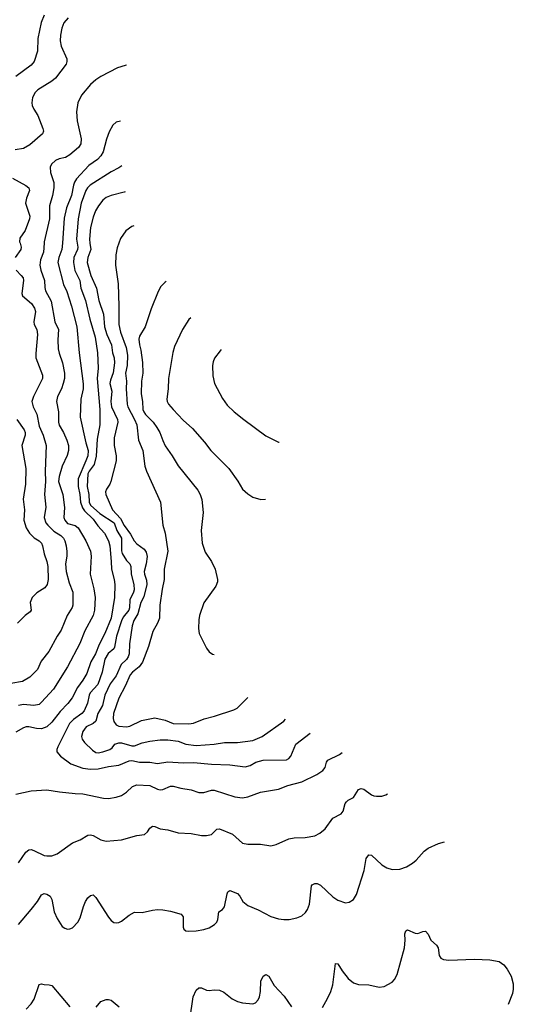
# Model space of a CAD drawing. Header units: inches. Extents: x 884691 to 1028259, y 526745 to 653629.
# Tile 219 of 241: x 1024160 to 1027991, y 614091 to 621735. Entities that reach past the tile are written whole.
import ezdxf

# ---------------------------------------------------------------- set-up
doc = ezdxf.new("R2010")
doc.units = ezdxf.units.IN
doc.header["$MEASUREMENT"] = 0
doc.layers.add('B0621', color=7, linetype='Continuous')
doc.layers.add('B0622', color=7, linetype='Continuous')

msp = doc.modelspace()

# ---------------------------------------------------------------- linework, layer by layer
at = {"layer": 'B0621', "color": 6}
for points, elevation in [([(1024162.4, 620000), (1024172.1, 619970), (1024168.7, 619950), (1024124, 619890)], 3100), ([(1024491, 620000), (1024487.5, 619950), (1024463.6, 619890), (1024456.1, 619850), (1024500.1, 619680.1), (1024524.6, 619624.6), (1024562.6, 619510), (1024603.9, 619350), (1024620.6, 619150), (1024653, 618907), (1024651.8, 618870), (1024634.8, 618790), (1024628.6, 618650), (1024672.8, 618450), (1024690.9, 618390), (1024687.6, 618350), (1024674.4, 618310), (1024614, 618170), (1024613.1, 618110), (1024625.6, 618050), (1024630.9, 617990), (1024646.2, 617946.2), (1024662.9, 617923), (1024730, 617857.9), (1024765.6, 617805.6), (1024818.2, 617750), (1024849.4, 617690), (1024858.9, 617650), (1024870.5, 617529.5), (1024871.5, 617470), (1024893.5, 617390), (1024898, 617350), (1024895.7, 617250), (1024870.5, 617089.5), (1024821.9, 616970), (1024775.9, 616884.1), (1024748.6, 616811.4), (1024710.9, 616749.1), (1024679.9, 616660.1), (1024650, 616606.8), (1024609.3, 616550), (1024568.3, 616470), (1024534.2, 616425.8), (1024474.4, 616365.6), (1024410, 616280.4), (1024370, 616246.2), (1024329, 616231), (1024290, 616232.7), (1024230, 616245.1), (1024210, 616244.6), (1024190, 616238.1), (1024130, 616203.3)], 3300), ([(1024348.7, 620000), (1024346, 619930), (1024322.5, 619870), (1024315.1, 619830), (1024323.4, 619790), (1024352.5, 619710), (1024354.6, 619654.7), (1024360.1, 619630), (1024403.5, 619550), (1024433.4, 619390), (1024460, 619330), (1024455, 619250), (1024459.2, 619179.2), (1024465.9, 619145.9), (1024491.7, 619070), (1024507.3, 618990), (1024507.7, 618950), (1024498, 618910), (1024483.6, 618870), (1024452.6, 618810), (1024446.4, 618770), (1024462.2, 618690), (1024460.2, 618610), (1024467, 618587), (1024499.5, 618530), (1024525.4, 618470), (1024538.1, 618430), (1024540, 618390), (1024528, 618352), (1024490, 618270), (1024467.1, 618190), (1024461.6, 618150), (1024494.2, 618050), (1024508.4, 617948.4), (1024503.7, 617870), (1024509.4, 617849.4), (1024530, 617823.6), (1024590, 617808.1), (1024614.9, 617790), (1024674.1, 617690), (1024709.3, 617610), (1024715.3, 617570), (1024707.8, 617430), (1024736.5, 617316.5), (1024746.9, 617250), (1024740.9, 617150), (1024730.6, 617109.4), (1024665.7, 616990), (1024627.3, 616892.7), (1024530.7, 616710), (1024422.6, 616537.4), (1024330, 616435.9), (1024310, 616419.4), (1024270, 616410.8), (1024190, 616419.2), (1024150, 616411.1)], 3200), ([(1024605.8, 620000), (1024612.2, 619967.8), (1024609.8, 619950), (1024579.6, 619890), (1024577.1, 619850), (1024588, 619788), (1024625.5, 619710), (1024633.5, 619650), (1024670, 619553.9), (1024705, 619410), (1024746.1, 619270), (1024765, 619150), (1024770, 619030), (1024760.6, 618950), (1024781.3, 618710), (1024782.1, 618590), (1024762.4, 618477.6), (1024753.1, 618346.9), (1024737.6, 618282.4), (1024698.4, 618230), (1024689.7, 618209.7), (1024684.7, 618110), (1024696.8, 618050), (1024699.4, 617990), (1024710, 617965.8), (1024782.3, 617902.3), (1024892.4, 617830), (1024913.2, 617770), (1024951, 617710), (1024950.6, 617610.6), (1024956.6, 617590), (1024990, 617536.5), (1025014.4, 617510), (1025022.2, 617490), (1025024.3, 617430), (1025045.4, 617350), (1025047.3, 617310), (1025043.4, 617290), (1025014.5, 617230), (1025011.8, 617170), (1025006.3, 617150), (1024964, 617096), (1024950.5, 617069.5), (1024911.4, 616950), (1024897, 616863), (1024890.2, 616849.8), (1024846.6, 616813.4), (1024821.5, 616770), (1024800, 616670), (1024765.9, 616574.1), (1024706.2, 616510), (1024698.1, 616490), (1024686.6, 616430), (1024661, 616370), (1024643.4, 616350), (1024576.7, 616303.3), (1024546.4, 616270), (1024454.9, 616090), (1024447.1, 616070), (1024447.6, 616050), (1024476.5, 616016.5), (1024558.1, 615958.1), (1024650, 615925.4), (1024710, 615916), (1024770, 615918.7), (1024850, 615936.4), (1024930, 615946.6), (1025010, 615981.3), (1025030, 615983.2), (1025090, 615971.5), (1025170, 615970.2), (1025230, 615959.8), (1025310, 615973.3), (1025430, 615966.9), (1025508.3, 615968.3), (1025650, 615955.3), (1025790, 615951.1), (1025910, 615934.9), (1025950, 615944.6), (1025993.6, 615970), (1026050, 615987.5), (1026230.7, 615989.3), (1026250, 616000.1), (1026263.6, 616016.4), (1026302.1, 616110), (1026413.7, 616195.7)], 3400), ([(1024705, 620000), (1024711.9, 619950), (1024688.6, 619890), (1024683.4, 619850), (1024713, 619750), (1024755.3, 619650), (1024774.1, 619554.1), (1024810.7, 619450), (1024818.9, 619350), (1024837.6, 619290), (1024872, 619210), (1024881.5, 619150), (1024893, 619110), (1024895.2, 619070), (1024886.5, 618993.5), (1024863.7, 618936.3), (1024859.7, 618910), (1024875.6, 618850), (1024868.4, 618771.6), (1024872.9, 618730), (1024918.2, 618630), (1024921.1, 618610), (1024892.1, 618487.9), (1024892.2, 618430), (1024910, 618350), (1024908, 618310), (1024867.9, 618150), (1024860.8, 618130), (1024833.7, 618090), (1024826.8, 618070), (1024828, 618050), (1024879.8, 617930), (1024941.9, 617861.9), (1024970, 617808.4), (1025021.3, 617741.3), (1025048.6, 617690), (1025070, 617665.6), (1025125.9, 617625.9), (1025142.2, 617602.2), (1025148.3, 617568.3), (1025141.1, 617510), (1025127.3, 617450), (1025127.5, 617430), (1025143.6, 617383.6), (1025146.8, 617350), (1025124.7, 617255.3), (1025100.5, 617210), (1025076.4, 617123.6), (1025047.2, 617070), (1025031.9, 617030), (1025012.9, 616890), (1025009.2, 616810.8), (1025002.7, 616790), (1024990, 616768.8), (1024946.5, 616730), (1024910, 616642), (1024861.5, 616578.5), (1024820.5, 616490), (1024802.4, 616410), (1024767.4, 616350), (1024750.3, 616289.7), (1024730, 616272.4), (1024675.7, 616244.3), (1024649.2, 616210), (1024639.4, 616170), (1024644.8, 616150), (1024663.8, 616123.8), (1024724, 616064), (1024750, 616046.3), (1024770, 616042.7), (1024805.6, 616050), (1024859.6, 616070), (1024877, 616083), (1024899.1, 616110), (1024930, 616121.5), (1024950, 616121), (1025030, 616097.2), (1025050, 616099), (1025110, 616120.5), (1025170, 616133.2), (1025250, 616144.4), (1025310, 616145.6), (1025390, 616134.6), (1025450, 616112.1), (1025530, 616099.6), (1025670.2, 616109.8), (1025750, 616123.8), (1025850, 616123.4), (1025970, 616138.8), (1026040.8, 616170), (1026210, 616288.5), (1026223.4, 616305.7)], 3500), ([(1024928.8, 620000), (1024915.7, 619964.3), (1024906.5, 619910), (1024903.4, 619830), (1024923.6, 619683.6), (1024930.6, 619510), (1024929.7, 619370), (1024941.7, 619310), (1024985.8, 619190), (1024996.4, 619130), (1024994, 619050), (1024982.2, 618990), (1024989.4, 618930), (1024986.9, 618870), (1024992.9, 618750), (1024998.6, 618730), (1025052, 618630), (1025068.4, 618590), (1025081, 618470), (1025114.6, 618390), (1025132.3, 618270), (1025143.5, 618230), (1025254, 617990), (1025271.1, 617810), (1025290, 617750), (1025308.9, 617610), (1025281.8, 617470), (1025282.5, 617390), (1025266, 617314), (1025248.1, 617190), (1025243.9, 617090), (1025229.1, 617050.9), (1025194.2, 616985.8), (1025160.9, 616870), (1025113.8, 616746.2), (1025088.5, 616710), (1025034.9, 616670), (1025017, 616650), (1024978.9, 616561.1), (1024930, 616468.8), (1024888.3, 616350), (1024885.6, 616310), (1024890, 616285.6), (1024910, 616259.6), (1024929.5, 616250), (1024990, 616245.6), (1025013.8, 616250), (1025105.2, 616294.8), (1025210, 616314.5), (1025290, 616296.6), (1025350, 616272.3), (1025472.2, 616267.8), (1025510, 616275.1), (1025592, 616308), (1025672.9, 616327.1), (1025823.2, 616376.8), (1025848.7, 616391.3), (1025869.3, 616410), (1025931.1, 616472)], 3600), ([(1024132.5, 619790), (1024172.6, 619750), (1024186, 619730), (1024189.4, 619710), (1024175.5, 619610), (1024181.8, 619590), (1024251.6, 619531.6), (1024275.5, 619495.5), (1024281.6, 619470), (1024268.8, 619390), (1024271.4, 619370), (1024292.1, 619330), (1024299.2, 619290), (1024284.3, 619144.3), (1024284.7, 619110), (1024336.3, 618976.3), (1024338.3, 618950), (1024267.9, 618810), (1024255.2, 618770), (1024264.9, 618730), (1024293.5, 618673.5), (1024310, 618580.1), (1024343.3, 618510), (1024365.4, 618430), (1024358.7, 618230), (1024360.2, 618150), (1024353.6, 618050), (1024362.8, 617950), (1024350.9, 617870), (1024363.9, 617830), (1024377.5, 617810), (1024425.4, 617765.4), (1024478.3, 617730), (1024499, 617710), (1024510.4, 617690), (1024521.7, 617650), (1024526, 617606), (1024526, 617570), (1024516, 617510), (1024520.4, 617450), (1024543.3, 617363.3), (1024571.3, 617290), (1024572.6, 617190), (1024567.9, 617172.1), (1024527.2, 617110), (1024482.9, 616997), (1024451.9, 616950), (1024386.9, 616830), (1024325.9, 616754.1), (1024298.1, 616690), (1024238.5, 616630), (1024182.5, 616597.5), (1024090, 616582.8)], 3100), ([(1025298, 619702.2), (1025290, 619698.4), (1025256.1, 619663.9), (1025234.6, 619625.4), (1025180.4, 619490), (1025134.5, 619350), (1025090, 619277.2), (1025085.1, 619254.9), (1025089.6, 619210.4), (1025101.2, 619170), (1025113.1, 619073.1), (1025115.2, 618990), (1025105.5, 618930), (1025101.9, 618830), (1025113.7, 618770), (1025116.5, 618710), (1025123.4, 618690), (1025136.9, 618670), (1025194.8, 618610), (1025224.4, 618570), (1025248.2, 618530), (1025270, 618468.2), (1025290, 618426.9), (1025343.1, 618350), (1025390, 618271.6), (1025542.9, 618082.9), (1025560.5, 618050), (1025572.5, 618010), (1025585, 617910), (1025567.4, 617770), (1025577.6, 617670), (1025600.8, 617600.8), (1025647.9, 617527.9), (1025676.5, 617470), (1025696.5, 617390), (1025694.9, 617370), (1025681.6, 617338.4), (1025590, 617207.6), (1025555.6, 617110), (1025550, 617075.3), (1025547.5, 617010), (1025553.2, 616970), (1025610, 616854.9), (1025630, 616827.2), (1025656, 616810), (1025670, 616806.3)], 3700), ([(1025489.3, 619421.2), (1025472.2, 619407.8), (1025423.1, 619330), (1025362.6, 619197.4), (1025347.7, 619152.3), (1025315.5, 618950), (1025313.2, 618870), (1025300.9, 618790), (1025303.9, 618770), (1025314.1, 618750), (1025350, 618708.2), (1025430, 618625.4), (1025500.7, 618560.7), (1025595.7, 618455.7), (1025644.4, 618390), (1025783.1, 618250), (1025853.5, 618153.5), (1025889.5, 618089.5), (1025930, 618054.6), (1025970, 618029.5), (1026031.4, 618011.4), (1026066.8, 618012.1)], 3800), ([(1025725, 619174.3), (1025715.2, 619164.8), (1025672.7, 619107.3), (1025661, 619079), (1025655.5, 619050), (1025659.9, 618970), (1025672.7, 618910), (1025734.1, 618794.1), (1025770, 618742.4), (1025825.1, 618690), (1025898.6, 618630), (1026070, 618503.3), (1026170, 618455.2), (1026173.9, 618454.1)], 3900), ([(1024137, 618630), (1024195.1, 618550), (1024202.2, 618530), (1024201.3, 618510), (1024177.2, 618430), (1024206.8, 618250), (1024204.8, 618130), (1024188.1, 618011.9), (1024196.3, 617930), (1024192.7, 617850), (1024210.8, 617790.8), (1024235.5, 617750), (1024273.1, 617713.1), (1024310, 617688.6), (1024328.2, 617670), (1024338.3, 617650), (1024349.6, 617589.6), (1024370, 617530), (1024377.5, 617490), (1024379.9, 617390), (1024373.6, 617350), (1024355.4, 617324.7), (1024294.1, 617285.9), (1024257.5, 617250), (1024240.1, 617210), (1024247.8, 617150), (1024241.5, 617138.5), (1024203.4, 617110), (1024142.5, 617050)], 3000), ([(1024130, 615721.9), (1024250, 615749.4), (1024370, 615756.8), (1024470, 615741.2), (1024590, 615728.1), (1024650, 615726.3), (1024810, 615691.5), (1024850, 615689.8), (1024910, 615698.6), (1024950, 615711.5), (1024990, 615738.8), (1025036.7, 615783.3), (1025070, 615796.1), (1025170, 615789.6), (1025230, 615760.4), (1025250, 615756.5), (1025270, 615758.5), (1025330, 615784), (1025350, 615784.1), (1025410, 615768), (1025490, 615757.4), (1025550, 615736), (1025590, 615736.6), (1025650, 615754.4), (1025670, 615754.9), (1025830, 615702.2), (1025890, 615693.5), (1025930, 615700.9), (1026030, 615737), (1026170, 615760.5), (1026240.2, 615790), (1026350, 615818.2), (1026465.4, 615874.6), (1026513.5, 615906.5), (1026530.7, 615930), (1026541.8, 615970), (1026552.5, 615987.5), (1026643.2, 616030), (1026663, 616045.1)], 3300), ([(1024150, 615189.5), (1024207.8, 615272.3), (1024230, 615290.1), (1024250, 615292.1), (1024270, 615285.4), (1024350, 615246.9), (1024370, 615242.9), (1024410, 615244.4), (1024450, 615259.4), (1024570, 615344.6), (1024630, 615368), (1024690, 615404.9), (1024710, 615407.2), (1024730, 615401.4), (1024790, 615368.9), (1024830, 615357.8), (1024950, 615366.9), (1025070, 615400.8), (1025130, 615410.6), (1025150.8, 615429.2), (1025170, 615459.8), (1025190, 615474.1), (1025210, 615470.6), (1025250, 615453.4), (1025310, 615445.1), (1025390, 615423.1), (1025490, 615418), (1025570, 615402.9), (1025610, 615402.9), (1025650, 615409.6), (1025689.1, 615450.9), (1025710, 615454.5), (1025812.3, 615412.3), (1025890, 615343.3), (1025930, 615333.9), (1026030, 615334.1), (1026110, 615322.5), (1026150, 615330.7), (1026250, 615376.1), (1026290, 615382.8), (1026375, 615385), (1026450, 615400.4), (1026490, 615421.1), (1026530, 615453), (1026590, 615535.7), (1026654.5, 615570), (1026670.4, 615590), (1026687.2, 615650), (1026695.9, 615664.1), (1026710, 615676.5), (1026750, 615696.8), (1026790, 615757.7), (1026810, 615765.4), (1026830, 615761.3), (1026890, 615717.5), (1026910, 615709.5), (1026930, 615705.9), (1026970, 615708.3), (1027002.1, 615717.9), (1027014.3, 615724.3)], 3200), ([(1024150, 614710.9), (1024250, 614827.9), (1024299.1, 614890), (1024330, 614940.1), (1024350, 614951), (1024370, 614947.4), (1024396.6, 614930), (1024410, 614906), (1024428.6, 614810), (1024450, 614757.1), (1024490, 614696.6), (1024510, 614682), (1024530, 614675.9), (1024550, 614676.3), (1024570, 614685.1), (1024610.7, 614729.3), (1024630, 614762.7), (1024654.4, 614850), (1024671.4, 614890), (1024690, 614918), (1024710, 614936), (1024730, 614941.3), (1024750, 614919.8), (1024850, 614767.7), (1024870, 614741.5), (1024890, 614727.1), (1024910, 614723.2), (1024930, 614726.3), (1024950, 614735.9), (1025010, 614783.2), (1025050, 614806), (1025110, 614803.2), (1025190, 614823), (1025230, 614827), (1025270, 614824.6), (1025330, 614814.8), (1025414.3, 614790), (1025429.4, 614769.4), (1025429.5, 614690), (1025435.1, 614675.1), (1025450, 614662), (1025470, 614660.2), (1025530, 614662.4), (1025590, 614673.1), (1025630, 614685.4), (1025673, 614710), (1025690.5, 614730), (1025699, 614750), (1025706.6, 614810), (1025733.8, 614826.2), (1025750, 614848), (1025770.9, 614949.1), (1025776, 614964), (1025790, 614975.1), (1025851.6, 614951.6), (1025869.7, 614930), (1025892, 614890), (1025930, 614857.7), (1026010, 614825.2), (1026110, 614773.9), (1026170, 614754.7), (1026210, 614748.9), (1026251.1, 614748.9), (1026310, 614761.4), (1026350, 614779.3), (1026377.2, 614802.8), (1026393.6, 614826.4), (1026410.7, 614869.3), (1026424.5, 615010), (1026430, 615019.6), (1026450, 615028.9), (1026470, 615027.9), (1026496, 615016), (1026590, 614926), (1026630, 614900.1), (1026690, 614879.5), (1026716.8, 614883.2), (1026750, 614904.3), (1026775.5, 614944.5), (1026832.5, 615130), (1026850, 615222.8), (1026868.9, 615251.1), (1026890, 615250.1), (1026970, 615174.5), (1027010, 615149.5), (1027050, 615137), (1027110, 615139.8), (1027161.4, 615158.6), (1027210, 615186.7), (1027236.7, 615210), (1027300.1, 615279.9), (1027330, 615302.9), (1027410, 615338.7), (1027458.3, 615352)], 3100), ([(1026510, 614066.8), (1026550, 614135.9), (1026574.8, 614190), (1026590, 614243.1), (1026610, 614409.1), (1026630, 614406), (1026663, 614350), (1026710, 614292.4), (1026750, 614257.8), (1026790, 614245.8), (1026870, 614242.3), (1026950, 614225.5), (1026990, 614229.1), (1027050, 614262.9), (1027070, 614284.3), (1027090, 614323.2), (1027146, 614530), (1027151.3, 614590), (1027150, 614637.3), (1027158.1, 614661.9), (1027170, 614670.5), (1027230, 614644.7), (1027250, 614640.6), (1027290, 614656.5), (1027310, 614659.2), (1027330, 614635.1), (1027352, 614590), (1027395.6, 614550), (1027408.9, 614530), (1027416.1, 614470), (1027430.1, 614450.1), (1027450, 614440.4), (1027490, 614434.2), (1027690, 614442.8), (1027810, 614437.3), (1027882.6, 614422.6), (1027917, 614397), (1027943.2, 614363.2), (1027974.2, 614310), (1027991.4, 614251.4), (1027990.8, 614210), (1027984.5, 614175.5), (1027952.3, 614090)], 3000), ([(1025481, 613970), (1025507.5, 614150), (1025530, 614200.7), (1025550, 614218.5), (1025570, 614219.9), (1025610, 614200.8), (1025630, 614197.3), (1025670, 614202.6), (1025710, 614200.2), (1025745.7, 614185.7), (1025810, 614134), (1025850, 614113.5), (1025890, 614103.5), (1025970, 614096.2), (1025990, 614103.5), (1026010, 614125.2), (1026021.6, 614150), (1026029, 614190), (1026031.7, 614270), (1026049.9, 614310.1), (1026070, 614322.2), (1026092.7, 614310), (1026136.4, 614236.4), (1026214, 614154), (1026270.6, 614070.6)], 3000), ([(1024210, 614053), (1024250, 614094.7), (1024271.8, 614130), (1024310, 614245.8), (1024330, 614249.5), (1024350, 614244.1), (1024390, 614243.5), (1024410, 614236.8), (1024550, 614071.3)], 3000), ([(1024754.2, 614070), (1024790, 614112.9), (1024830, 614127.6), (1024850, 614128.9), (1024870, 614123.1), (1024931.8, 614071.8)], 3000)]:
    msp.add_lwpolyline(points, dxfattribs=dict(at, elevation=elevation))
at = {"layer": 'B0622', "color": 6}
for points, elevation in [([(1024535.8, 621750), (1024502.4, 621710), (1024487.4, 621670), (1024475.5, 621615.5), (1024474.4, 621570), (1024482.1, 621530), (1024524.9, 621430), (1024527, 621410), (1024520.6, 621390), (1024438.4, 621281.6), (1024410, 621258.1), (1024300.3, 621190), (1024280.3, 621170), (1024259.4, 621130), (1024254.9, 621090), (1024257.7, 621070), (1024270, 621039.3), (1024301, 620990), (1024339.6, 620890), (1024343.5, 620870), (1024337.4, 620850), (1024237.4, 620762.6), (1024190, 620734.8), (1024125.2, 620725.2)], 3100), ([(1024348.7, 621770), (1024327.6, 621712.4), (1024301.3, 621590), (1024298, 621490), (1024273.6, 621410), (1024250, 621381.9), (1024130, 621293)], 3000), ([(1024989.9, 621382), (1024979.4, 621380.6), (1024918, 621362), (1024790, 621295.2), (1024750.9, 621269.1), (1024709.2, 621230.8), (1024640.1, 621150), (1024610.3, 621090), (1024600.5, 621019.5), (1024605.7, 620950), (1024638, 620810), (1024635.3, 620770), (1024617.4, 620742.6), (1024550, 620684.7), (1024515.3, 620664.7), (1024465.9, 620654.1), (1024438.6, 620641.4), (1024407.5, 620612.5), (1024395.6, 620590), (1024398.4, 620550), (1024425.9, 620470), (1024425.6, 620430), (1024415.5, 620370), (1024392.1, 620290), (1024391.8, 620190), (1024349.1, 620010), (1024348.7, 620000)], 3200), ([(1024941.7, 620948.3), (1024910, 620939.2), (1024884.1, 620915.9), (1024854.9, 620865.1), (1024833.2, 620806.8), (1024807.6, 620710), (1024790, 620678.3), (1024763.9, 620650), (1024696.7, 620603.3), (1024601.4, 620498.6), (1024585.6, 620474.4), (1024577, 620450), (1024563.3, 620370), (1024524.5, 620275.5), (1024504.8, 620195.2), (1024491, 620000)], 3300), ([(1024952.4, 620600.7), (1024930, 620583.7), (1024870, 620554.8), (1024705.8, 620450), (1024685.4, 620430), (1024674.6, 620410), (1024637.5, 620310), (1024613.9, 620190), (1024599.9, 620030), (1024605.8, 620000)], 3400), ([(1024103.6, 620503.6), (1024208.5, 620448.5), (1024230.4, 620430), (1024236.4, 620410), (1024211.6, 620350), (1024206.1, 620310), (1024237.7, 620210), (1024237.1, 620190), (1024202.6, 620097.4), (1024160.3, 620039.7), (1024159.1, 620010), (1024162.4, 620000)], 3100), ([(1024979.3, 620397.6), (1024970, 620397.1), (1024869.4, 620370.6), (1024830, 620353.8), (1024805.9, 620334.1), (1024770.5, 620290), (1024748.5, 620250), (1024730, 620202.8), (1024710, 620122.4), (1024700.8, 620030), (1024705, 620000)], 3500), ([(1025046.3, 620134.2), (1025031, 620129), (1024984.1, 620095.9), (1024942.5, 620037.5), (1024928.8, 620000)], 3600)]:
    msp.add_lwpolyline(points, dxfattribs=dict(at, elevation=elevation))

doc.saveas('drawing.dxf')
